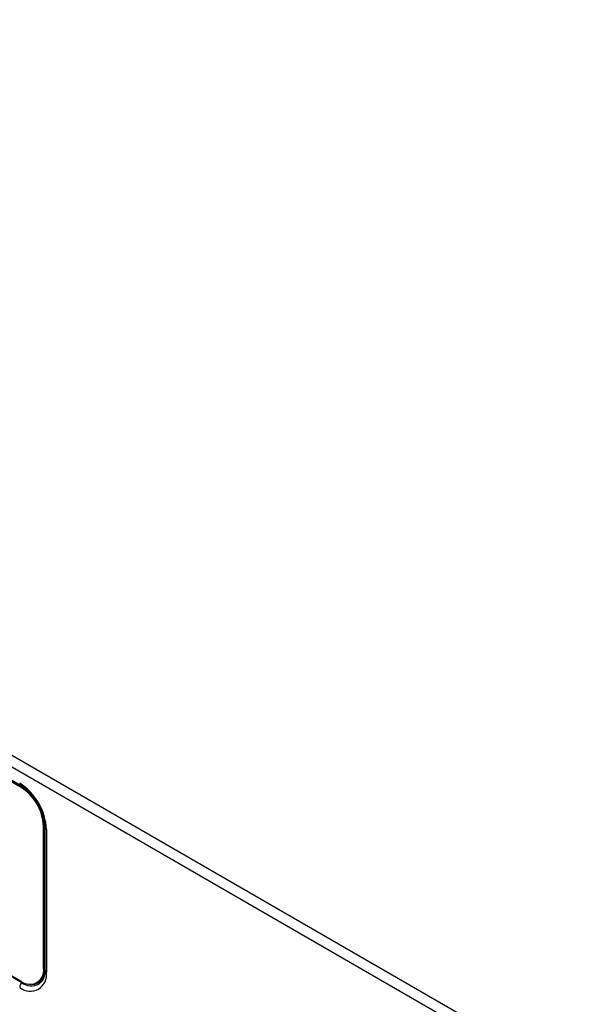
# Model space of a CAD drawing. Header units: millimetres. Extents: x 0 to 4200, y 0 to 2970.
# Tile 73 of 75: x 3199 to 3322, y 2152 to 2370. Entities that reach past the tile are written whole.
import ezdxf

# ---------------------------------------------------------------- set-up
doc = ezdxf.new("R2010")
doc.units = ezdxf.units.MM
doc.header["$LTSCALE"] = 10

msp = doc.modelspace()

# ---------------------------------------------------------------- linework, layer by layer
at = {"color": 7, "linetype": 'Continuous', "lineweight": 25}
for p, q in [((2914.552, 2370.332), (3336.553, 2126.716)), ((2913.421, 2368.373), (3335.422, 2124.757)), ((3050.438, 2286.309), (3198.86, 2200.627)), ((3198.957, 2200.196), (3050.606, 2285.837)), ((3199.085, 2200.27), (3050.734, 2285.911)), ((3199.198, 2200.424), (3050.776, 2286.106)), ((3050.811, 2285.915), (3199.162, 2200.274)), ((3050.606, 2242.887), (3198.957, 2157.246)), ((3199.077, 2156.923), (3050.655, 2242.605)), ((3198.957, 2200.196), (3199.085, 2200.27)), ((3199.12, 2200.249), (3199.162, 2200.274)), ((3203.907, 2191.623), (3204.034, 2191.696)), ((3203.907, 2160.105), (3203.907, 2191.623)), ((3204.034, 2191.737), (3204.077, 2191.762)), ((3204.034, 2160.178), (3204.034, 2191.696)), ((3204.077, 2191.762), (3204.077, 2160.243)), ((3204.225, 2160.117), (3204.225, 2191.717)), ((3204.231, 2191.323), (3204.231, 2159.723)), ((3204.553, 2190.874), (3204.553, 2159.274)), ((3203.907, 2160.105), (3204.034, 2160.178)), ((3204.034, 2160.219), (3204.077, 2160.243)), ((3204.231, 2160.113), (3204.225, 2160.117)), ((3202.457, 2156.9), (3202.584, 2156.973))]:
    msp.add_line(p, q, dxfattribs=at)
at = {"color": 7, "linetype": 'Continuous', "lineweight": 25, "flags": 128}
for points in [[(3200.786, 2156.595), (3201.121, 2156.546), (3201.991, 2156.58), (3202.752, 2156.863), (3203.377, 2157.381), (3203.842, 2158.117), (3204.128, 2159.041), (3204.225, 2160.117)], [(3203.832, 2157.722), (3203.416, 2157.096), (3202.874, 2156.624)]]:
    msp.add_lwpolyline(points, dxfattribs=at)
at = {"color": 7, "linetype": 'Continuous', "lineweight": 25}
for centre, radius, start, end in [((3199.18, 2201.074), 0.55, 174.16691, 234.25175), ((3191.698, 2190.289), 12.869, 2.60548, 57.39452), ((3193.161, 2191.134), 10.758, 2.60548, 57.39452), ((3193.288, 2191.207), 10.758, 2.60548, 57.39452), ((3193.407, 2191.276), 10.681, 2.60548, 57.39452), ((3204.778, 2191.376), 0.55, 185.63524, 245.84771), ((3200.705, 2159.754), 3.357, 304.05635, 7.25583), ((3199.761, 2160.065), 4.319, 331.21513, 2.35975), ((3200.944, 2158.689), 3.657, 230.79671, 9.21404), ((3200.89, 2159.615), 3.057, 230.79671, 9.21404), ((3204.778, 2159.776), 0.549, 185.45679, 245.86335), ((3200.337, 2155.772), 1.707, 137.5952, 177.21805), ((3198.702, 2157.255), 0.501, 318.41585, 344.43424), ((3201.215, 2159.81), 3.593, 233.47899, 297.50356)]:
    msp.add_arc(centre, radius, start, end, dxfattribs=at)
for points, knots in [([(3198.86, 2200.627), (3199.034, 2200.52), (3199.544, 2200.208), (3200.404, 2199.504), (3201.384, 2198.469), (3202.278, 2197.26), (3203.041, 2195.935), (3203.638, 2194.552), (3204.041, 2193.181), (3204.212, 2192.098), (3204.226, 2191.513), (3204.231, 2191.323)], [0, 0, 0, 0, 0.06424608, 0.18817662, 0.31295751, 0.43845234, 0.56435752, 0.69028013, 0.81567501, 0.94014151, 1, 1, 1, 1]), ([(3204.231, 2159.723), (3204.226, 2159.529), (3204.209, 2158.965), (3204.077, 2158.253), (3203.886, 2157.881), (3203.811, 2157.735)], [0, 0, 0, 0, 0.2414019, 0.702233, 1, 1, 1, 1])]:
    msp.add_open_spline(points, degree=3, knots=knots, dxfattribs=at)

doc.saveas('drawing.dxf')
